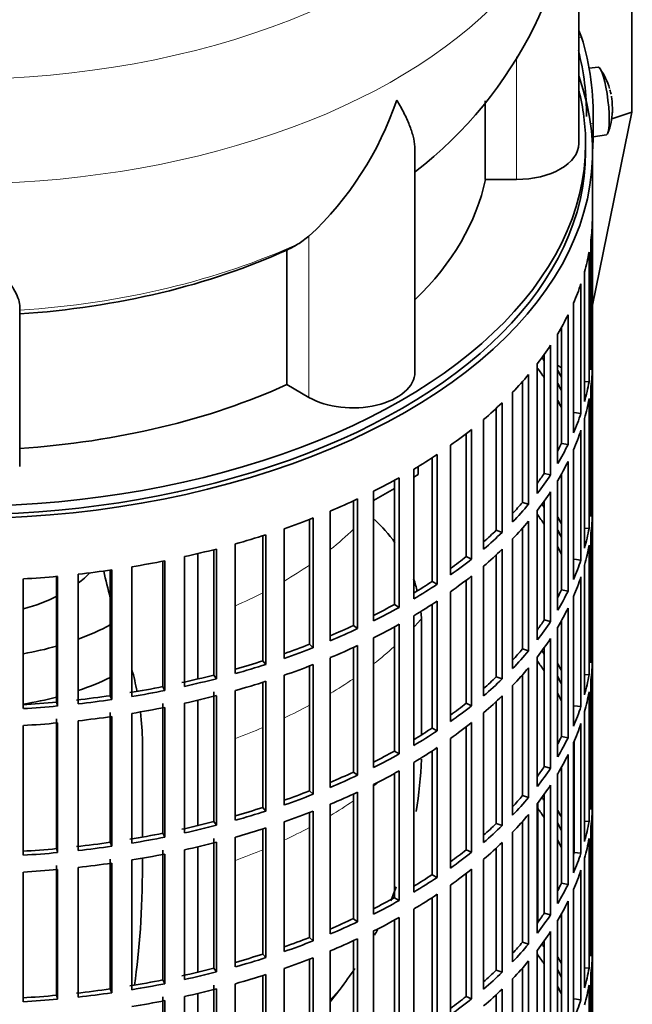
# Model space of a CAD drawing. Header units: millimetres. Extents: x 166 to 773, y -2956 to 2086.
# Tile 4 of 22: x 685 to 773, y -2845 to -2703. Entities that reach past the tile are written whole.
import ezdxf

# ---------------------------------------------------------------- set-up
doc = ezdxf.new("R2010")
doc.units = ezdxf.units.MM
for name, color, linetype in [('M5X8_UNI7687', 7, 'Continuous'), ('VSI134_DIFFUSORE', 7, 'Continuous'), ('VSI134_FILTRO_A', 7, 'Continuous'), ('VSI134_GIUNTO_8×', 7, 'Continuous'), ('VSI134_SUPPORTO_', 7, 'Continuous'), ('VSI134_TERMINALE', 7, 'Continuous')]:
    doc.layers.add(name, color=color, linetype=linetype)

# ---------------------------------------------------------------- blocks, each defined once
blk = doc.blocks.new('SE4')
at = {"layer": 'M5X8_UNI7687', "color": 7, "linetype": 'Continuous', "lineweight": 35}
for p, q in [((768.38, -2709.81), (767.08, -2709.93)), ((767.65, -2719.89), (769.58, -2719.59))]:
    blk.add_line(p, q, dxfattribs=at)
for centre, radius, start, end in [((760.47, -2715.75), 10, 16.6957, 35.0127), ((760.47, -2715.75), 10, 11.8797, 13.5278), ((1136.57, -2659.19), 370.34, 188.5064, 188.6141), ((760.47, -2715.75), 10, 338.98, 357.2751)]:
    blk.add_arc(centre, radius, start, end, dxfattribs=at)
for centre, major_axis, ratio, start_param, end_param in [((768.98, -2714.7), (0.6, -4.89), 0.169759, 0.004788, 3.136805), ((760.45, -2715.66), (-9.78, -2.08), 0.810411, 3.163117, 3.206609), ((760.48, -2715.87), (-9.94, -1.06), 0.589949, 3.053564, 3.168123), ((761.99, -2713.75), (7.36, -5.62), 0.747167, 0.443437, 0.593129)]:
    blk.add_ellipse(centre, major_axis=major_axis, ratio=ratio, start_param=start_param, end_param=end_param, dxfattribs=at)
at = {"layer": 'VSI134_DIFFUSORE', "color": 7, "linetype": 'Continuous', "lineweight": 35}
for p, q in [((765.57, -2720.86), (765.57, -2677.8)), ((752.04, -2714.67), (752.04, -2726.05)), ((741.84, -2753.93), (741.84, -2721.79)), ((752.04, -2726.05), (756.57, -2726.05)), ((726.48, -2734.25), (725.06, -2735.3)), ((723.28, -2736.27), (723.28, -2755.75)), ((684.57, -2767.62), (684.57, -2744.28)), ((723.28, -2755.75), (726.48, -2757.6))]:
    blk.add_line(p, q, dxfattribs=at)
at = {"layer": 'VSI134_DIFFUSORE', "color": 4, "linetype": 'Continuous', "lineweight": 9}
for p, q in [((756.57, -2726.05), (756.57, -2708.3)), ((726.48, -2757.6), (726.48, -2734.25))]:
    blk.add_line(p, q, dxfattribs=at)
at = {"layer": 'VSI134_DIFFUSORE', "color": 7, "linetype": 'Continuous', "lineweight": 35}
for centre, radius, start, end in [((704.55, -2676.73), 60.97, 307.8007, 358.9875), ((693.98, -2699.3), 47.73, 312.9143, 341.3628), ((717.15, -2722.91), 14.7, 294.6434, 302.5491)]:
    blk.add_arc(centre, radius, start, end, dxfattribs=at)
at = {"layer": 'VSI134_DIFFUSORE', "color": 4, "linetype": 'Continuous', "lineweight": 9}
for centre, major_axis, start_param, end_param in [((675.57, -2662.08), (85.67, 0), 2.812965, 6.283185), ((675.57, -2674.84), (-89.83, 0), 0, 3.209638), ((675.57, -2699.38), (79.5, 0), 4.82584, 5.384336)]:
    blk.add_ellipse(centre, major_axis=major_axis, ratio=0.57735, start_param=start_param, end_param=end_param, dxfattribs=at)
at = {"layer": 'VSI134_DIFFUSORE', "color": 7, "linetype": 'Continuous', "lineweight": 35}
for centre, major_axis, start_param, end_param in [((756.57, -2720.86), (-9, 0), 1.570796, 3.141593), ((675.57, -2720.86), (77, 0), 5.749077, 6.166034), ((675.57, -2701.38), (77, 0), 4.82954, 5.380636), ((732.84, -2753.93), (-9, 0), 0.785398, 3.141593), ((675.57, -2720.86), (77, 0), 4.82954, 5.380636)]:
    blk.add_ellipse(centre, major_axis=major_axis, ratio=0.57735, start_param=start_param, end_param=end_param, dxfattribs=at)
for points, knots in [([(741.84, -2721.8), (741.84, -2721.64), (741.84, -2721.49), (741.79, -2720.83), (741.7, -2720.31), (741.43, -2719.25), (741.25, -2718.7), (740.8, -2717.57), (740.53, -2717), (740.08, -2716.1), (739.92, -2715.8), (739.66, -2715.34), (739.57, -2715.18), (739.39, -2714.87), (739.3, -2714.71), (739.21, -2714.55)], [0.4604904, 0.4604904, 0.4604904, 0.4604904, 0.5, 0.5, 0.625, 0.625, 0.75, 0.75, 0.875, 0.875, 0.9375, 0.9375, 0.96875, 0.96875, 1, 1, 1, 1]), ([(684.57, -2744.28), (684.57, -2743.96), (684.48, -2743.6), (684.16, -2742.8), (683.94, -2742.36), (683.53, -2741.64), (683.38, -2741.39), (683.06, -2740.87), (682.89, -2740.61), (682.35, -2739.79), (681.95, -2739.21), (681.1, -2737.99), (680.65, -2737.35), (679.71, -2735.99), (679.21, -2735.28), (678.2, -2733.8), (677.68, -2733.04), (676.89, -2731.85), (676.63, -2731.44), (676.23, -2730.82), (676.1, -2730.61), (675.83, -2730.19), (675.7, -2729.98), (675.57, -2729.77)], [0, 0, 0, 0, 0.125, 0.125, 0.25, 0.25, 0.3125, 0.3125, 0.375, 0.375, 0.5, 0.5, 0.625, 0.625, 0.75, 0.75, 0.875, 0.875, 0.9375, 0.9375, 0.96875, 0.96875, 1, 1, 1, 1])]:
    blk.add_open_spline(points, degree=3, knots=knots, dxfattribs=at)
at = {"layer": 'VSI134_FILTRO_A', "color": 7, "linetype": 'Continuous', "lineweight": 35}
for p, q in [((767.57, -2886.2), (767.57, -2722.08)), ((767.55, -2731.94), (767.55, -2750.72)), ((767.34, -2734.82), (767.34, -2753.6)), ((767.07, -2736.56), (767.07, -2755.34)), ((766.42, -2739.43), (766.42, -2758.2)), ((765.89, -2741.15), (765.89, -2759.93)), ((764.81, -2743.97), (764.81, -2762.74)), ((764.03, -2745.65), (764.03, -2764.43)), ((762.52, -2748.41), (762.52, -2767.19)), ((763.07, -2747.46), (763.07, -2764.26)), ((761.49, -2750.05), (761.49, -2768.83)), ((760.56, -2751.39), (760.56, -2768.61)), ((767.34, -2750.71), (767.55, -2750.72)), ((759.57, -2752.72), (759.57, -2771.5)), ((758.29, -2754.3), (758.29, -2773.08)), ((767.55, -2753.17), (767.55, -2771.95)), ((757.41, -2755.33), (757.41, -2772.81)), ((766.42, -2755.29), (767.07, -2755.34)), ((755.99, -2756.86), (755.99, -2775.64)), ((767.34, -2756.05), (767.34, -2774.83)), ((754.47, -2758.38), (754.47, -2777.15)), ((767.07, -2757.79), (767.07, -2776.57)), ((753.63, -2759.17), (753.63, -2776.84)), ((764.92, -2759.8), (765.89, -2759.93)), ((751.79, -2760.81), (751.79, -2779.59)), ((766.42, -2760.65), (766.42, -2779.43)), ((749.26, -2762.86), (749.26, -2780.67)), ((750.05, -2762.24), (750.05, -2781.02)), ((765.89, -2762.38), (765.89, -2781.16)), ((747.01, -2764.53), (747.01, -2783.31)), ((763.07, -2764.26), (764.03, -2764.43)), ((745.06, -2765.87), (745.06, -2784.65)), ((764.81, -2765.19), (764.81, -2783.97)), ((744.32, -2766.36), (744.32, -2784.26)), ((764.03, -2766.88), (764.03, -2785.66)), ((741.68, -2768), (741.68, -2786.78)), ((760.56, -2768.61), (761.49, -2768.83)), ((763.07, -2768.69), (763.07, -2785.49)), ((738.86, -2769.61), (738.86, -2787.59)), ((739.54, -2769.24), (739.54, -2788.02)), ((762.52, -2769.64), (762.52, -2788.42)), ((735.85, -2771.19), (735.85, -2789.97)), ((761.49, -2771.28), (761.49, -2790.06)), ((732.93, -2772.59), (732.93, -2790.63)), ((733.53, -2772.31), (733.53, -2791.09)), ((757.41, -2772.81), (758.29, -2773.08)), ((760.56, -2772.62), (760.56, -2789.84)), ((767.34, -2771.94), (767.55, -2771.95)), ((729.57, -2774.07), (729.57, -2792.85)), ((759.57, -2773.95), (759.57, -2792.72)), ((767.55, -2774.4), (767.55, -2793.18)), ((726.55, -2775.28), (726.55, -2793.36)), ((727.09, -2775.07), (727.09, -2793.85)), ((758.29, -2775.53), (758.29, -2794.31)), ((722.87, -2776.62), (722.87, -2795.4)), ((753.63, -2776.84), (754.47, -2777.15)), ((757.41, -2776.55), (757.41, -2794.04)), ((766.42, -2776.52), (767.07, -2776.57)), ((767.34, -2777.28), (767.34, -2796.06)), ((719.79, -2777.64), (719.79, -2795.76)), ((720.25, -2777.49), (720.25, -2796.27)), ((755.99, -2778.09), (755.99, -2796.87)), ((712.69, -2779.66), (712.69, -2797.81)), ((713.07, -2779.57), (713.07, -2798.35)), ((715.81, -2778.83), (715.81, -2797.61)), ((754.47, -2779.6), (754.47, -2798.38)), ((767.07, -2779.02), (767.07, -2797.8)), ((705.3, -2781.33), (705.3, -2799.5)), ((705.6, -2781.27), (705.6, -2800.05)), ((708.45, -2780.67), (708.45, -2799.45)), ((749.26, -2780.67), (750.05, -2781.02)), ((753.63, -2780.4), (753.63, -2798.07)), ((764.92, -2781.03), (765.89, -2781.16)), ((697.69, -2782.62), (697.69, -2800.81)), ((697.91, -2782.59), (697.91, -2801.37)), ((700.84, -2782.14), (700.84, -2800.92)), ((751.79, -2782.04), (751.79, -2800.82)), ((766.42, -2781.88), (766.42, -2800.66)), ((685.09, -2783.89), (685.09, -2802.67)), ((689.92, -2783.53), (689.92, -2801.72)), ((690.05, -2783.52), (690.05, -2802.3)), ((693.03, -2783.21), (693.03, -2801.99)), ((744.32, -2784.26), (745.06, -2784.65)), ((749.26, -2784.09), (749.26, -2801.9)), ((750.05, -2783.47), (750.05, -2802.25)), ((765.89, -2783.6), (765.89, -2802.38)), ((747.01, -2785.76), (747.01, -2804.54)), ((763.07, -2785.49), (764.03, -2785.66)), ((745.06, -2787.1), (745.06, -2805.88)), ((764.81, -2786.42), (764.81, -2805.2)), ((738.86, -2787.59), (739.54, -2788.02)), ((744.32, -2787.59), (744.32, -2805.49)), ((764.03, -2788.11), (764.03, -2806.89)), ((741.68, -2789.23), (741.68, -2808.01)), ((760.56, -2789.84), (761.49, -2790.06)), ((763.07, -2789.92), (763.07, -2806.72)), ((732.93, -2790.63), (733.53, -2791.09)), ((738.86, -2790.84), (738.86, -2808.82)), ((739.54, -2790.46), (739.54, -2809.24)), ((762.52, -2790.86), (762.52, -2809.64)), ((735.85, -2792.41), (735.85, -2811.19)), ((761.49, -2792.51), (761.49, -2811.29)), ((726.55, -2793.36), (727.09, -2793.85)), ((732.93, -2793.82), (732.93, -2811.86)), ((733.53, -2793.54), (733.53, -2812.32)), ((757.41, -2794.04), (758.29, -2794.31)), ((760.56, -2793.85), (760.56, -2811.07)), ((767.34, -2793.17), (767.55, -2793.18)), ((719.79, -2795.76), (720.25, -2796.27)), ((729.57, -2795.3), (729.57, -2814.08)), ((759.57, -2795.17), (759.57, -2813.95)), ((767.55, -2795.62), (767.55, -2814.4)), ((726.55, -2796.51), (726.55, -2814.59)), ((727.09, -2796.3), (727.09, -2815.08)), ((758.29, -2796.76), (758.29, -2815.54)), ((712.69, -2797.81), (713.07, -2798.35)), ((720.25, -2798.72), (720.25, -2817.5)), ((722.87, -2797.85), (722.87, -2816.63)), ((753.63, -2798.07), (754.47, -2798.38)), ((757.41, -2797.78), (757.41, -2815.27)), ((766.42, -2797.75), (767.07, -2797.8)), ((767.34, -2798.51), (767.34, -2817.29)), ((705.3, -2799.5), (705.6, -2800.05)), ((715.81, -2800.06), (715.81, -2818.84)), ((719.79, -2798.87), (719.79, -2816.99)), ((755.99, -2799.32), (755.99, -2818.1)), ((697.69, -2800.81), (697.91, -2801.37)), ((712.69, -2800.26), (712.69, -2819.04)), ((713.07, -2800.8), (713.07, -2819.57)), ((754.47, -2800.83), (754.47, -2819.61)), ((767.07, -2800.25), (767.07, -2819.03)), ((689.92, -2801.72), (690.05, -2802.3)), ((705.3, -2801.95), (705.3, -2820.73)), ((705.6, -2802.5), (705.6, -2821.28)), ((708.45, -2801.9), (708.45, -2820.68)), ((749.26, -2801.9), (750.05, -2802.25)), ((753.63, -2801.63), (753.63, -2819.3)), ((764.92, -2802.26), (765.89, -2802.38)), ((689.92, -2804.17), (689.92, -2822.95)), ((693.03, -2804.44), (693.03, -2823.22)), ((697.69, -2803.25), (697.69, -2822.03)), ((697.91, -2803.82), (697.91, -2822.6)), ((700.84, -2803.37), (700.84, -2822.15)), ((751.79, -2803.27), (751.79, -2822.05)), ((766.42, -2803.11), (766.42, -2821.89)), ((685.09, -2805.12), (685.09, -2823.9)), ((690.05, -2804.75), (690.05, -2823.53)), ((744.32, -2805.49), (745.06, -2805.88)), ((749.26, -2805.32), (749.26, -2823.13)), ((750.05, -2804.7), (750.05, -2823.48)), ((765.89, -2804.83), (765.89, -2823.61)), ((747.01, -2806.99), (747.01, -2825.77)), ((763.07, -2806.72), (764.03, -2806.89)), ((745.06, -2808.33), (745.06, -2827.11)), ((764.81, -2807.65), (764.81, -2826.43)), ((764.92, -2807.41), (764.92, -2823.49)), ((738.86, -2808.82), (739.54, -2809.24)), ((744.32, -2808.81), (744.32, -2826.72)), ((764.03, -2809.34), (764.03, -2828.12)), ((741.68, -2810.46), (741.68, -2829.24)), ((760.56, -2811.07), (761.49, -2811.29)), ((763.07, -2811.15), (763.07, -2827.95)), ((732.93, -2811.86), (733.53, -2812.32)), ((738.86, -2812.07), (738.86, -2830.05)), ((739.54, -2811.69), (739.54, -2830.47)), ((762.52, -2812.09), (762.52, -2830.87)), ((735.85, -2813.64), (735.85, -2832.42)), ((761.49, -2813.74), (761.49, -2832.52)), ((767.34, -2814.4), (767.55, -2814.4)), ((726.55, -2814.59), (727.09, -2815.08)), ((732.93, -2815.05), (732.93, -2833.09)), ((733.53, -2814.77), (733.53, -2833.55)), ((757.41, -2815.27), (758.29, -2815.54)), ((760.56, -2815.08), (760.56, -2832.29)), ((719.79, -2816.99), (720.25, -2817.5)), ((729.57, -2816.52), (729.57, -2835.3)), ((759.57, -2816.4), (759.57, -2835.18)), ((767.55, -2816.85), (767.55, -2835.63)), ((726.55, -2817.74), (726.55, -2835.82)), ((727.09, -2817.53), (727.09, -2836.31)), ((758.29, -2817.99), (758.29, -2836.77)), ((712.69, -2819.04), (713.07, -2819.57)), ((719.79, -2820.1), (719.79, -2838.22)), ((720.25, -2819.95), (720.25, -2838.73)), ((722.87, -2819.08), (722.87, -2837.86)), ((753.63, -2819.3), (754.47, -2819.61)), ((757.41, -2819.01), (757.41, -2836.5)), ((766.42, -2818.98), (767.07, -2819.03)), ((767.34, -2819.74), (767.34, -2838.52)), ((705.3, -2820.73), (705.6, -2821.28)), ((712.69, -2821.49), (712.69, -2840.27)), ((715.81, -2821.29), (715.81, -2840.06)), ((755.99, -2820.55), (755.99, -2839.33)), ((767.07, -2821.48), (767.07, -2840.26)), ((689.92, -2822.95), (690.05, -2823.53)), ((697.69, -2822.03), (697.91, -2822.6)), ((713.07, -2822.02), (713.07, -2840.8)), ((753.63, -2822.86), (753.63, -2840.53)), ((754.47, -2822.06), (754.47, -2840.84)), ((705.3, -2823.18), (705.3, -2841.96)), ((705.6, -2823.73), (705.6, -2842.51)), ((708.45, -2823.13), (708.45, -2841.91)), ((749.26, -2823.13), (750.05, -2823.48)), ((764.92, -2823.49), (765.89, -2823.61)), ((766.42, -2824.34), (766.42, -2843.12)), ((689.92, -2825.4), (689.92, -2844.18)), ((693.03, -2825.67), (693.03, -2844.45)), ((697.69, -2824.48), (697.69, -2843.26)), ((697.91, -2825.05), (697.91, -2843.83)), ((700.84, -2824.59), (700.84, -2843.37)), ((751.79, -2824.5), (751.79, -2843.28)), ((685.09, -2826.35), (685.09, -2845.13)), ((690.05, -2825.98), (690.05, -2844.76)), ((744.32, -2826.72), (745.06, -2827.11)), ((749.26, -2826.55), (749.26, -2844.36)), ((750.05, -2825.93), (750.05, -2844.71)), ((765.89, -2826.06), (765.89, -2844.84)), ((747.01, -2828.22), (747.01, -2847)), ((763.07, -2827.95), (764.03, -2828.12)), ((738.86, -2830.05), (739.54, -2830.47)), ((744.32, -2830.04), (744.32, -2847.95)), ((745.06, -2829.56), (745.06, -2848.34)), ((764.81, -2828.88), (764.81, -2847.66)), ((764.03, -2830.57), (764.03, -2849.35)), ((739.54, -2832.92), (739.54, -2851.7)), ((741.68, -2831.69), (741.68, -2850.47)), ((760.56, -2832.29), (761.49, -2832.52)), ((763.07, -2832.38), (763.07, -2849.18)), ((732.93, -2833.09), (733.53, -2833.55)), ((738.86, -2833.3), (738.86, -2851.28)), ((762.52, -2833.32), (762.52, -2852.1)), ((726.55, -2835.82), (727.09, -2836.31)), ((735.85, -2834.87), (735.85, -2853.65)), ((761.49, -2834.97), (761.49, -2853.74)), ((767.34, -2835.63), (767.55, -2835.63)), ((732.93, -2836.28), (732.93, -2854.32)), ((733.53, -2836), (733.53, -2854.78)), ((757.41, -2836.5), (758.29, -2836.77)), ((760.56, -2836.3), (760.56, -2853.52)), ((719.79, -2838.22), (720.25, -2838.73)), ((729.57, -2837.75), (729.57, -2856.53)), ((759.57, -2837.63), (759.57, -2856.41)), ((767.55, -2838.08), (767.55, -2856.86)), ((726.55, -2838.96), (726.55, -2857.05)), ((727.09, -2838.76), (727.09, -2857.54)), ((758.29, -2839.22), (758.29, -2858)), ((712.69, -2840.27), (713.07, -2840.8)), ((719.79, -2841.33), (719.79, -2859.45)), ((720.25, -2841.18), (720.25, -2859.96)), ((722.87, -2840.31), (722.87, -2859.09)), ((753.63, -2840.53), (754.47, -2840.84)), ((757.41, -2840.24), (757.41, -2857.73)), ((766.42, -2840.21), (767.07, -2840.26)), ((767.34, -2840.97), (767.34, -2859.75)), ((705.3, -2841.96), (705.6, -2842.51)), ((712.69, -2842.72), (712.69, -2861.5)), ((715.81, -2842.51), (715.81, -2861.29)), ((755.99, -2841.78), (755.99, -2860.56)), ((767.07, -2842.71), (767.07, -2861.49)), ((689.92, -2844.18), (690.05, -2844.76)), ((697.69, -2843.26), (697.91, -2843.83)), ((708.45, -2844.36), (708.45, -2863.14)), ((713.07, -2843.25), (713.07, -2862.03)), ((749.26, -2844.36), (750.05, -2844.71)), ((753.63, -2844.09), (753.63, -2861.76)), ((754.47, -2843.29), (754.47, -2862.07)), ((705.3, -2844.4), (705.3, -2863.18)), ((705.6, -2844.96), (705.6, -2863.74)), ((764.92, -2844.72), (765.89, -2844.84))]:
    blk.add_line(p, q, dxfattribs=at)
for centre, major_axis, start_param, end_param in [((675.57, -2722.08), (-92, 0), -0.208894, 3.350487), ((675.57, -2722.08), (-91, 0), 0, 3.141593), ((675.57, -2731.06), (92, 0), 6.212375, 6.266729), ((675.57, -2731.06), (92, 0), -0.158077, -0.103722), ((675.57, -2731.06), (92, 0), -0.245343, -0.190989), ((675.57, -2731.06), (92, 0), -0.33261, -0.278255), ((675.57, -2731.06), (92, 0), -0.419876, -0.365522), ((675.57, -2749.84), (92, 0), 6.212375, 6.266729), ((675.57, -2771.07), (91, 0), 0.365223, 0.374965), ((675.57, -2731.06), (92, 0), -0.507143, -0.452788), ((675.57, -2773.52), (91, 0), 0.365223, 0.392699), ((675.57, -2771.07), (92, 0), 0.313806, 0.33261), ((675.57, -2752.29), (92, 0), 6.212375, 6.266729), ((675.57, -2771.07), (91, 0), 0.277957, 0.299174), ((675.57, -2749.84), (92, 0), -0.158077, -0.103722), ((675.57, -2731.06), (92, 0), -0.594409, -0.540055), ((675.57, -2773.52), (91, 0), 0.277957, 0.299174), ((675.57, -2752.29), (92, 0), -0.158077, -0.103722), ((675.57, -2749.84), (92, 0), -0.245343, -0.190989), ((675.57, -2731.06), (92, 0), -0.681676, -0.627321), ((675.57, -2752.29), (92, 0), -0.245343, -0.190989), ((675.57, -2749.84), (91, 0), -0.299174, -0.277957), ((675.57, -2749.84), (92, 0), -0.33261, -0.278255), ((675.57, -2731.06), (92, 0), -0.768942, -0.714588), ((675.57, -2752.29), (92, 0), -0.33261, -0.278255), ((675.57, -2749.84), (91, 0), -0.394539, -0.365223), ((675.57, -2731.06), (92, 0), -0.856209, -0.801854), ((675.57, -2749.84), (92, 0), -0.419876, -0.365522), ((675.57, -2752.29), (92, 0), -0.419876, -0.365522), ((675.57, -2731.06), (92, 0), -0.943475, -0.889121), ((675.57, -2749.84), (91, 0), -0.486998, -0.45249), ((675.57, -2749.84), (92, 0), -0.507143, -0.452788), ((675.57, -2792.3), (91, 0), 0.365223, 0.374965), ((675.57, -2771.07), (92, 0), 6.212375, 6.266729), ((675.57, -2773.52), (92, 0), 6.212375, 6.266729), ((675.57, -2731.06), (92, 0), -1.030742, -0.976387), ((675.57, -2752.29), (92, 0), -0.507143, -0.452788), ((675.57, -2794.75), (91, 0), 0.365223, 0.394539), ((675.57, -2792.3), (92, 0), 0.313806, 0.33261), ((675.57, -2749.84), (91, 0), -0.577951, -0.539756), ((675.57, -2749.84), (92, 0), -0.594409, -0.540055), ((675.57, -2792.3), (91, 0), 0.277957, 0.299174), ((675.57, -2771.07), (92, 0), -0.158077, -0.103722), ((675.57, -2731.06), (92, 0), -1.118008, -1.063654), ((675.57, -2731.06), (92, 0), -1.205275, -1.15092), ((675.57, -2752.29), (92, 0), -0.594409, -0.540055), ((675.57, -2794.75), (91, 0), 0.277957, 0.299174), ((675.57, -2773.52), (92, 0), -0.158077, -0.103722), ((675.57, -2731.06), (92, 0), -1.292541, -1.238186), ((675.57, -2749.84), (91, 0), -0.668018, -0.627022), ((675.57, -2749.84), (92, 0), -0.681676, -0.627321), ((675.57, -2771.07), (92, 0), -0.245343, -0.190989), ((675.57, -2731.06), (92, 0), -1.379807, -1.325453), ((675.57, -2731.06), (92, 0), -1.467074, -1.412719), ((675.57, -2749.84), (91, 0), -0.757518, -0.714289), ((675.57, -2752.29), (92, 0), -0.681676, -0.627321), ((675.57, -2773.52), (92, 0), -0.245343, -0.190989), ((675.57, -2749.84), (92, 0), -0.768942, -0.714588), ((675.57, -2771.07), (91, 0), -0.299174, -0.277957), ((675.57, -2771.07), (92, 0), -0.33261, -0.278255), ((675.57, -2752.29), (92, 0), -0.768942, -0.714588), ((675.57, -2749.84), (91, 0), -0.846635, -0.801555), ((675.57, -2749.84), (92, 0), -0.856209, -0.801854), ((675.57, -2773.52), (92, 0), -0.33261, -0.278255), ((675.57, -2771.07), (91, 0), -0.394539, -0.365223), ((675.57, -2771.07), (92, 0), -0.419876, -0.365522), ((675.57, -2749.84), (91, 0), -0.935485, -0.888822), ((675.57, -2749.84), (92, 0), -0.943475, -0.889121), ((675.57, -2752.29), (92, 0), -0.856209, -0.801854), ((675.57, -2773.52), (92, 0), -0.419876, -0.365522), ((675.57, -2749.84), (91, 0), -1.024141, -0.976088), ((675.57, -2749.84), (92, 0), -1.030742, -0.976387), ((675.57, -2752.29), (92, 0), -0.943475, -0.889121), ((675.57, -2771.07), (91, 0), -0.486998, -0.45249), ((675.57, -2771.07), (92, 0), -0.507143, -0.452788), ((675.57, -2813.53), (91, 0), 0.365223, 0.374965), ((675.57, -2792.3), (92, 0), 6.212375, 6.266729), ((675.57, -2749.84), (91, 0), -1.112655, -1.063355), ((675.57, -2815.98), (91, 0), 0.365223, 0.394539), ((675.57, -2794.75), (92, 0), 6.212375, 6.266729), ((675.57, -2749.84), (92, 0), -1.118008, -1.063654), ((675.57, -2752.29), (92, 0), -1.030742, -0.976387), ((675.57, -2773.52), (92, 0), -0.507143, -0.452788), ((675.57, -2813.53), (92, 0), 0.313806, 0.33261), ((675.57, -2749.84), (91, 0), -1.205573, -1.150621), ((675.57, -2749.84), (92, 0), -1.205275, -1.15092), ((675.57, -2752.29), (92, 0), -1.118008, -1.063654), ((675.57, -2771.07), (91, 0), -0.577951, -0.539756), ((675.57, -2771.07), (92, 0), -0.594409, -0.540055), ((675.57, -2813.53), (91, 0), 0.277957, 0.299174), ((675.57, -2792.3), (92, 0), -0.158077, -0.103722), ((675.57, -2749.84), (91, 0), -1.29284, -1.237888), ((675.57, -2749.84), (92, 0), -1.292541, -1.238186), ((675.57, -2749.84), (91, 0), -1.380106, -1.325154), ((675.57, -2749.84), (92, 0), -1.379807, -1.325453), ((675.57, -2752.29), (92, 0), -1.205275, -1.15092), ((675.57, -2773.52), (92, 0), -0.594409, -0.540055), ((675.57, -2815.98), (91, 0), 0.277957, 0.299174), ((675.57, -2794.75), (92, 0), -0.158077, -0.103722), ((675.57, -2749.84), (91, 0), -1.467373, -1.412421), ((675.57, -2749.84), (92, 0), -1.467074, -1.412719), ((675.57, -2752.29), (92, 0), -1.292541, -1.238186), ((675.57, -2771.07), (91, 0), -0.668018, -0.627022), ((675.57, -2771.07), (92, 0), -0.681676, -0.627321), ((675.57, -2792.3), (92, 0), -0.245343, -0.190989), ((675.57, -2752.29), (92, 0), -1.379807, -1.325453), ((675.57, -2752.29), (92, 0), -1.467074, -1.412719), ((675.57, -2771.07), (91, 0), -0.757518, -0.714289), ((675.57, -2771.07), (92, 0), -0.768942, -0.714588), ((675.57, -2773.52), (92, 0), -0.681676, -0.627321), ((675.57, -2794.75), (92, 0), -0.245343, -0.190989), ((675.57, -2792.3), (91, 0), -0.299174, -0.277957), ((675.57, -2792.3), (92, 0), -0.33261, -0.278255), ((675.57, -2773.52), (92, 0), -0.768942, -0.714588), ((675.57, -2771.07), (91, 0), -0.846635, -0.801555), ((675.57, -2771.07), (92, 0), -0.856209, -0.801854), ((675.57, -2794.75), (92, 0), -0.33261, -0.278255), ((675.57, -2792.3), (91, 0), -0.394539, -0.365223), ((675.57, -2792.3), (92, 0), -0.419876, -0.365522), ((675.57, -2771.07), (91, 0), -0.935485, -0.888822), ((675.57, -2771.07), (92, 0), -0.943475, -0.889121), ((675.57, -2773.52), (92, 0), -0.856209, -0.801854), ((675.57, -2794.75), (92, 0), -0.419876, -0.365522), ((675.57, -2813.53), (92, 0), 6.212375, 6.266729), ((675.57, -2771.07), (91, 0), -1.024141, -0.976088), ((675.57, -2771.07), (92, 0), -1.030742, -0.976387), ((675.57, -2773.52), (92, 0), -0.943475, -0.889121), ((675.57, -2792.3), (91, 0), -0.486998, -0.45249), ((675.57, -2792.3), (92, 0), -0.507143, -0.452788), ((675.57, -2834.76), (91, 0), 0.365223, 0.374965), ((675.57, -2771.07), (91, 0), -1.112655, -1.063355), ((675.57, -2837.21), (91, 0), 0.365223, 0.392699), ((675.57, -2815.98), (92, 0), 6.212375, 6.266729), ((675.57, -2771.07), (92, 0), -1.118008, -1.063654), ((675.57, -2773.52), (92, 0), -1.030742, -0.976387), ((675.57, -2794.75), (92, 0), -0.507143, -0.452788), ((675.57, -2834.76), (92, 0), 0.313806, 0.33261), ((675.57, -2771.07), (91, 0), -1.205573, -1.150621), ((675.57, -2771.07), (92, 0), -1.205275, -1.15092), ((675.57, -2773.52), (92, 0), -1.118008, -1.063654), ((675.57, -2792.3), (91, 0), -0.577951, -0.539756), ((675.57, -2792.3), (92, 0), -0.594409, -0.540055), ((675.57, -2834.76), (91, 0), 0.277957, 0.299174), ((675.57, -2813.53), (92, 0), -0.158077, -0.103722), ((675.57, -2771.07), (91, 0), -1.29284, -1.237888), ((675.57, -2771.07), (92, 0), -1.292541, -1.238186), ((675.57, -2815.98), (92, 0), -0.158077, -0.103722), ((675.57, -2771.07), (91, 0), -1.467373, -1.412421), ((675.57, -2771.07), (91, 0), -1.380106, -1.325154), ((675.57, -2771.07), (92, 0), -1.379807, -1.325453), ((675.57, -2773.52), (92, 0), -1.205275, -1.15092), ((675.57, -2794.75), (92, 0), -0.594409, -0.540055), ((675.57, -2837.21), (91, 0), 0.277957, 0.299174), ((675.57, -2771.07), (92, 0), -1.467074, -1.412719), ((675.57, -2773.52), (92, 0), -1.292541, -1.238186), ((675.57, -2792.3), (91, 0), -0.668018, -0.627022), ((675.57, -2792.3), (92, 0), -0.681676, -0.627321), ((675.57, -2813.53), (91, 0), -0.196715, -0.19069), ((675.57, -2813.53), (92, 0), -0.245343, -0.190989), ((675.57, -2773.52), (92, 0), -1.379807, -1.325453), ((675.57, -2773.52), (92, 0), -1.467074, -1.412719), ((675.57, -2792.3), (91, 0), -0.757518, -0.714289), ((675.57, -2792.3), (92, 0), -0.768942, -0.714588), ((675.57, -2794.75), (92, 0), -0.681676, -0.627321), ((675.57, -2815.98), (92, 0), -0.245343, -0.190989), ((675.57, -2813.53), (91, 0), -0.299174, -0.277957), ((675.57, -2813.53), (92, 0), -0.33261, -0.278255), ((675.57, -2792.3), (91, 0), -0.846635, -0.801555), ((675.57, -2794.75), (92, 0), -0.768942, -0.714588), ((675.57, -2792.3), (92, 0), -0.856209, -0.801854), ((675.57, -2815.98), (92, 0), -0.33261, -0.278255), ((675.57, -2794.75), (92, 0), -0.856209, -0.801854), ((675.57, -2813.53), (91, 0), -0.394539, -0.365223), ((675.57, -2813.53), (92, 0), -0.419876, -0.365522), ((675.57, -2792.3), (91, 0), -0.935485, -0.888822), ((675.57, -2792.3), (92, 0), -0.943475, -0.889121), ((675.57, -2792.3), (91, 0), -1.024141, -0.976088), ((675.57, -2815.98), (92, 0), -0.419876, -0.365522), ((675.57, -2834.76), (92, 0), 6.212375, 6.266729), ((675.57, -2792.3), (92, 0), -1.030742, -0.976387), ((675.57, -2794.75), (92, 0), -0.943475, -0.889121), ((675.57, -2813.53), (91, 0), -0.486998, -0.45249), ((675.57, -2813.53), (92, 0), -0.507143, -0.452788), ((675.57, -2855.99), (91, 0), 0.365223, 0.374965), ((675.57, -2792.3), (91, 0), -1.112655, -1.063355), ((675.57, -2858.44), (91, 0), 0.365223, 0.394539), ((675.57, -2855.99), (92, 0), 0.313806, 0.33261), ((675.57, -2837.21), (92, 0), 6.212375, 6.266729), ((675.57, -2792.3), (92, 0), -1.118008, -1.063654), ((675.57, -2794.75), (92, 0), -1.030742, -0.976387), ((675.57, -2815.98), (92, 0), -0.507143, -0.452788), ((675.57, -2792.3), (91, 0), -1.205573, -1.150621), ((675.57, -2792.3), (92, 0), -1.205275, -1.15092), ((675.57, -2794.75), (92, 0), -1.118008, -1.063654), ((675.57, -2813.53), (91, 0), -0.577951, -0.539756), ((675.57, -2813.53), (92, 0), -0.594409, -0.540055), ((675.57, -2855.99), (91, 0), 0.277957, 0.299174), ((675.57, -2834.76), (92, 0), -0.158077, -0.103722), ((675.57, -2792.3), (91, 0), -1.29284, -1.237888), ((675.57, -2792.3), (92, 0), -1.292541, -1.238186), ((675.57, -2837.21), (92, 0), -0.158077, -0.103722), ((675.57, -2792.3), (91, 0), -1.467373, -1.412421), ((675.57, -2792.3), (91, 0), -1.380106, -1.325154), ((675.57, -2792.3), (92, 0), -1.379807, -1.325453), ((675.57, -2794.75), (92, 0), -1.205275, -1.15092), ((675.57, -2813.53), (91, 0), -0.668018, -0.627022), ((675.57, -2815.98), (92, 0), -0.594409, -0.540055), ((675.57, -2858.44), (91, 0), 0.277957, 0.299174), ((675.57, -2792.3), (92, 0), -1.467074, -1.412719), ((675.57, -2794.75), (92, 0), -1.292541, -1.238186), ((675.57, -2813.53), (92, 0), -0.681676, -0.627321), ((675.57, -2834.76), (92, 0), -0.245343, -0.190989)]:
    blk.add_ellipse(centre, major_axis=major_axis, ratio=0.57735, start_param=start_param, end_param=end_param, dxfattribs=at)
at = {"layer": 'VSI134_GIUNTO_8×', "color": 7, "linetype": 'Continuous', "lineweight": 35}
for centre, major_axis, start_param, end_param in [((675.57, -2776.79), (-22, 0), -3.795301, -3.653859), ((675.57, -2776.79), (-22, 0), 2.018583, 2.287896), ((675.57, -2776.79), (-32.5, 0), -4.14508, -3.963396), ((675.57, -2776.79), (-32.5, 0), -4.414934, -4.255007), ((675.57, -2782.88), (-34.5, 0), -4.181601, -4.016029), ((675.57, -2782.88), (-34.5, 0), -4.432658, -4.283346)]:
    blk.add_ellipse(centre, major_axis=major_axis, ratio=0.57735, start_param=start_param, end_param=end_param, dxfattribs=at)
at = {"layer": 'VSI134_SUPPORTO_', "color": 7, "linetype": 'Continuous', "lineweight": 35}
for p, q in [((766.57, -2722.08), (766.57, -2720.86)), ((742.32, -2768.78), (741.68, -2769.15)), ((742.32, -2768.78), (742.32, -2767.61)), ((738.86, -2770.78), (735.85, -2772.52)), ((710.39, -2780.23), (710.39, -2798.38)), ((742.79, -2806.48), (742.79, -2789.64)), ((710.39, -2801.46), (710.39, -2819.61)), ((702.35, -2821.28), (702.35, -2807.41)), ((759.64, -2816.32), (759.64, -2833.64)), ((710.39, -2822.69), (710.39, -2840.84)), ((702.35, -2825.46), (702.35, -2824.34)), ((710.39, -2843.91), (710.39, -2862.07)), ((729.57, -2845.13), (731, -2843.29))]:
    blk.add_line(p, q, dxfattribs=at)
for centre, radius, start, end in [((721.92, -2790.78), 20.9, 35.4329, 47.7987), ((721.92, -2790.78), 20.9, 14.0259, 19.2298), ((721.92, -2790.78), 20.9, 3.1007, 5.7566), ((684.59, -2808.16), 58.21, 350.6842, 358.1868), ((684.59, -2808.16), 58.21, 337.4118, 339.555), ((684.59, -2808.16), 58.21, 332.0207, 332.8941), ((684.59, -2808.16), 58.21, 322.877, 326.4969)]:
    blk.add_arc(centre, radius, start, end, dxfattribs=at)
for centre, major_axis, ratio, start_param, end_param in [((675.57, -2720.86), (91, 0), 0.57735, 2.9892, 6.283185), ((675.57, -2720.86), (91, 0), 0.57735, 0, 0.147739), ((707.71, -2781.62), (-8.14, 34.04), 0.31246, 1.529366, 1.643573), ((696.61, -2799.41), (3.49, -14.59), 0.31246, 1.44286, 1.661698), ((696.61, -2799.41), (3.49, -14.59), 0.31246, 0.917533, 1.237075), ((667.91, -2777.46), (20.93, -87.53), 0.31246, 0.65805, 0.917533)]:
    blk.add_ellipse(centre, major_axis=major_axis, ratio=ratio, start_param=start_param, end_param=end_param, dxfattribs=at)
at = {"layer": 'VSI134_SUPPORTO_', "color": 4, "linetype": 'Continuous', "lineweight": 9}
for centre, major_axis, start_param, end_param in [((675.57, -2757.14), (66.6, 0), -0.625209, -0.533057), ((675.57, -2757.14), (66.6, 0), -0.780897, -0.698932), ((675.57, -2757.14), (66.6, 0), -0.921885, -0.844673), ((675.57, -2770.44), (75, 0), -0.491682, -0.459415), ((675.57, -2770.44), (75, 0), -0.63707, -0.566131), ((675.57, -2770.44), (75, 0), -0.766956, -0.70007), ((675.57, -2770.44), (75, 0), -0.888301, -0.823319), ((675.57, -2770.44), (75, 0), -1.004352, -0.94022), ((675.57, -2788.13), (75, 0), -0.63707, -0.618187), ((675.57, -2788.13), (75, 0), -0.766956, -0.70007), ((675.57, -2788.13), (75, 0), -0.888301, -0.823319), ((675.57, -2788.13), (75, 0), -1.004352, -0.94022), ((675.57, -2826.91), (62.27, 0), -0.521266, -0.473078)]:
    blk.add_ellipse(centre, major_axis=major_axis, ratio=0.57735, start_param=start_param, end_param=end_param, dxfattribs=at)
at = {"layer": 'VSI134_TERMINALE', "color": 7, "linetype": 'Continuous', "lineweight": 35}
for p, q in [((773.28, -2688.77), (773.28, -2716.32)), ((767.57, -2744.25), (773.28, -2716.32)), ((770.35, -2717.29), (773.28, -2716.32)), ((767.67, -2717.9), (767.67, -2719.53)), ((763.07, -2753.33), (762.52, -2752.94))]:
    blk.add_line(p, q, dxfattribs=at)
at = {"layer": 'VSI134_TERMINALE', "color": 4, "linetype": 'Continuous', "lineweight": 9}
for p, q in [((765.57, -2705.47), (765.98, -2705.44)), ((767.28, -2717.93), (767.67, -2717.9)), ((767.67, -2719.53), (767.46, -2719.55))]:
    blk.add_line(p, q, dxfattribs=at)
at = {"layer": 'VSI134_TERMINALE', "color": 7, "linetype": 'Continuous', "lineweight": 35}
for centre, radius, start, end in [((729.05, -2716.76), 38.63, 358.3189, 17.0497), ((729.8, -2716.62), 36.9, 359.4967, 14.5372)]:
    blk.add_arc(centre, radius, start, end, dxfattribs=at)
blk.add_ellipse((675.57, -2718), major_axis=(93, 0), ratio=0.57735, start_param=0.236132, end_param=0.254688, dxfattribs=at)
blk.add_open_spline([(767.67, -2719.53), (767.67, -2720.02), (767.66, -2720.46), (767.63, -2721.07), (767.62, -2721.26), (767.61, -2721.52), (767.6, -2721.6), (767.59, -2721.67)], degree=3, knots=[0, 0, 0, 0, 0.125, 0.125, 0.1875, 0.1875, 0.2147272, 0.2147272, 0.2147272, 0.2147272], dxfattribs=at)

msp = doc.modelspace()

# ---------------------------------------------------------------- block references
msp.add_blockref('SE4', (0, 0))

doc.saveas('drawing.dxf')
